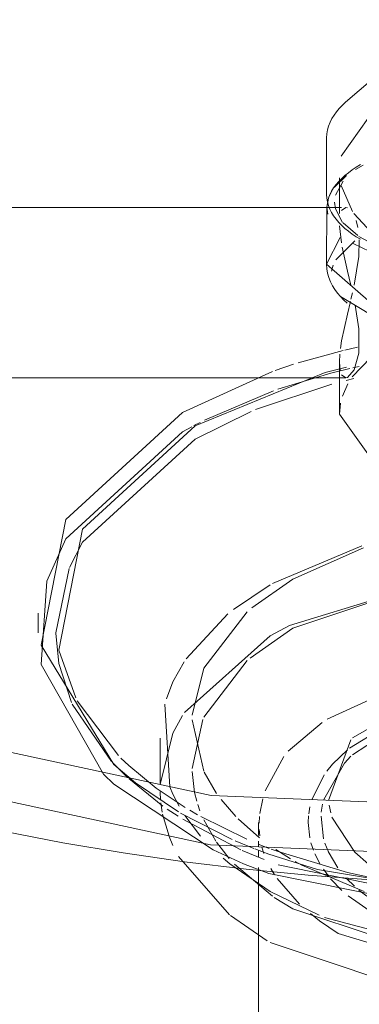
# Model space of a CAD drawing. Header units: inches. Extents: x -332 to 1204, y -60 to 270.
# Tile 48 of 91: x 357.32 to 358.66, y 2 to 5.86. Entities that reach past the tile are written whole.
import ezdxf

# ---------------------------------------------------------------- set-up
doc = ezdxf.new("R2010")
doc.units = ezdxf.units.IN
doc.header["$MEASUREMENT"] = 0
doc.layers.add('P-SANR-FIXT', color=6, linetype='Continuous', lineweight=9)

# ---------------------------------------------------------------- blocks, each defined once
blk = doc.blocks.new('SSG_Safety_Station_Shower_Eyewash_PLA_3_ - Default-V17-WASTE AND VENT RISER DIAGRAM')
at = {"layer": 'P-SANR-FIXT', "color": 254}
for p, q in [((-257.0919, 5.627), (-257.1986, 5.5354)), ((-257.2731, 5.3962), (-257.2731, 5.1741)), ((-257.1299, 5.2895), (-257.1601, 5.2724)), ((-257.2422, 5.1442), (-257.2388, 5.1181)), ((-257.2145, 5.1226), (-259.1277, 5.1226)), ((-257.2719, 5.1252), (-257.2731, 4.9013)), ((-257.2231, 5.1303), (-257.2231, 5.0996)), ((-257.2231, 4.5171), (-257.2231, 4.3124)), ((-257.8378, 4.32), (-257.4855, 4.4808)), ((-259.1991, 4.4559), (-257.1977, 4.4559)), ((-258.4031, 3.5321), (-258.4031, 3.4558)), ((-257.9254, 3.0431), (-257.9254, 2.8616))]:
    blk.add_line(p, q, dxfattribs=at)
at = {"layer": 'P-SANR-FIXT', "color": 10}
for p, q in [((-257.0756, 5.5234), (-257.2161, 5.3246)), ((-257.1567, 5.2809), (-257.1397, 5.2911)), ((-257.2013, 5.2484), (-257.1875, 5.2596)), ((-257.1875, 5.2596), (-257.1726, 5.2704)), ((-257.1726, 5.2704), (-257.1567, 5.2809)), ((-257.1951, 5.2485), (-257.2426, 5.2023)), ((-257.2077, 5.2268), (-257.2386, 5.171)), ((-257.2231, 5.2389), (-257.2231, 5.1303)), ((-257.2507, 5.191), (-257.2645, 5.164)), ((-257.2167, 5.2093), (-257.1716, 5.1078)), ((-257.2388, 5.1181), (-257.2102, 5.0647)), ((-257.2142, 5.1111), (-257.1977, 5.1226)), ((-257.1977, 5.1226), (-257.1917, 5.1214)), ((-257.166, 5.0998), (-257.0967, 5.025)), ((-257.2088, 5.063), (-257.1512, 5.0127)), ((-257.1576, 5.0725), (-257.1502, 5.0448)), ((-257.2152, 4.9845), (-257.2226, 5.051)), ((-257.2196, 5.0051), (-257.2731, 4.9013)), ((-257.162, 4.9923), (-257.237, 4.9181)), ((-257.1463, 5.0094), (-257.0634, 4.9654)), ((-257.247, 4.8974), (-257.2534, 4.8729)), ((-257.1718, 4.7889), (-257.1777, 4.7638)), ((-257.3844, 4.5144), (-257.2084, 4.5624)), ((-257.202, 4.5639), (-257.1519, 4.5752)), ((-257.1726, 4.4592), (-257.0633, 4.5735)), ((-257.221, 4.5486), (-257.2231, 4.5171)), ((-257.2231, 4.5171), (-257.2195, 4.4832)), ((-257.4748, 4.4846), (-257.403, 4.5085)), ((-257.2793, 4.4756), (-257.1955, 4.4974)), ((-257.2571, 4.4739), (-257.1817, 4.4923)), ((-257.1699, 4.495), (-257.1453, 4.5004)), ((-257.7887, 4.267), (-257.2793, 4.4756)), ((-257.4647, 4.4108), (-257.2571, 4.4739)), ((-257.2142, 4.4674), (-257.1977, 4.4559)), ((-257.1966, 4.4455), (-257.1669, 4.4526)), ((-257.7521, 4.289), (-257.4812, 4.4049)), ((-257.552, 4.331), (-257.2531, 4.4311)), ((-257.2113, 4.3832), (-257.1894, 4.4323)), ((-257.7887, 4.2154), (-257.5692, 4.3238)), ((-257.2231, 4.3124), (-257.2187, 4.3557)), ((-257.8378, 4.2438), (-257.8017, 4.2634)), ((-257.7927, 4.2681), (-257.7685, 4.2807)), ((-258.2293, 3.8106), (-257.7887, 4.2154)), ((-258.2803, 3.7114), (-258.2293, 3.8106)), ((-257.4847, 3.6497), (-257.1346, 3.7968)), ((-258.3337, 3.4558), (-258.2816, 3.7081)), ((-257.6383, 3.5476), (-257.494, 3.6444)), ((-257.4185, 3.4844), (-256.8337, 3.6638)), ((-257.824, 3.3531), (-257.6604, 3.5297)), ((-257.7545, 3.3166), (-257.5838, 3.5383)), ((-257.7545, 3.125), (-257.5838, 3.3467)), ((-257.8001, 3.133), (-257.7545, 3.3166)), ((-257.2704, 3.1177), (-256.9573, 3.2604)), ((-257.1713, 3.0444), (-256.8223, 3.2422)), ((-258.1157, 2.9513), (-258.2697, 3.1766)), ((-258.0889, 2.9749), (-258.2499, 3.1887)), ((-257.8876, 2.8517), (-257.9075, 3.1754)), ((-257.8004, 2.9241), (-257.7587, 3.1157)), ((-257.7545, 2.9137), (-257.8004, 3.1151)), ((-257.4234, 2.9913), (-257.2908, 3.1042)), ((-257.1831, 3.004), (-257.0152, 3.1061)), ((-256.9741, 3.1058), (-257.1711, 2.9779)), ((-257.2651, 2.7979), (-257.1784, 3.0366)), ((-258.0528, 2.8883), (-258.1115, 2.9468)), ((-257.514, 2.8361), (-257.4404, 2.9709)), ((-257.2034, 2.9445), (-257.2842, 2.8023)), ((-257.1778, 2.9715), (-257.2034, 2.9445)), ((-257.7907, 2.8301), (-257.8003, 2.9126)), ((-257.704, 2.826), (-257.7525, 2.9094)), ((-257.3303, 2.8041), (-257.2829, 2.8984)), ((-257.9143, 2.7764), (-258.0485, 2.8843)), ((-257.854, 2.7536), (-258.0218, 2.8671)), ((-257.8272, 2.7707), (-257.9404, 2.8469)), ((-257.9236, 2.8), (-257.9253, 2.8329)), ((-257.7821, 2.7958), (-257.7905, 2.8292)), ((-257.9173, 2.7532), (-257.9226, 2.7897)), ((-257.7695, 2.7578), (-257.7781, 2.7824)), ((-257.6288, 2.7351), (-257.6869, 2.8026)), ((-257.5348, 2.747), (-257.5236, 2.805)), ((-257.2887, 2.7841), (-257.2938, 2.7521)), ((-257.2571, 2.7495), (-257.2633, 2.7799)), ((-257.8903, 2.6579), (-257.9156, 2.7443)), ((-257.8553, 2.7367), (-257.8979, 2.765)), ((-257.6433, 2.6459), (-257.8454, 2.7485)), ((-257.7792, 2.7424), (-257.8095, 2.76)), ((-257.343, 2.7467), (-257.3385, 2.7737)), ((-257.6093, 2.6052), (-257.8361, 2.7246)), ((-257.7666, 2.6589), (-257.8283, 2.7395)), ((-257.5858, 2.6465), (-257.7664, 2.7351)), ((-257.7071, 2.639), (-257.7545, 2.7221)), ((-257.5361, 2.6523), (-257.6198, 2.726)), ((-257.5397, 2.7117), (-257.5397, 2.6606)), ((-257.5376, 2.7092), (-257.5361, 2.7357)), ((-257.3451, 2.7117), (-257.3438, 2.7387)), ((-257.339, 2.6523), (-257.3451, 2.7117)), ((-257.295, 2.7369), (-257.2849, 2.6475)), ((-257.1621, 2.5959), (-257.2521, 2.7332)), ((-257.5353, 2.6603), (-257.5373, 2.6847)), ((-257.8752, 2.6223), (-257.89, 2.6571)), ((-257.6869, 2.611), (-257.7046, 2.6355)), ((-257.5585, 2.6107), (-257.6316, 2.6408)), ((-257.4976, 2.6107), (-257.5407, 2.6276)), ((-257.5397, 2.639), (-257.5397, 2.6165)), ((-257.3249, 2.604), (-257.3344, 2.6329)), ((-257.28, 2.6314), (-257.2674, 2.5994)), ((-257.5982, 2.5507), (-257.7173, 2.605)), ((-257.6545, 2.5714), (-257.6869, 2.611)), ((-257.5179, 2.5669), (-257.604, 2.6028)), ((-257.5397, 2.6015), (-257.5397, 2.5759)), ((-257.5189, 2.5909), (-257.5266, 2.6154)), ((-257.414, 2.5697), (-257.4719, 2.606)), ((-257.2983, 2.549), (-257.319, 2.5894)), ((-257.2666, 2.5978), (-257.2294, 2.535)), ((-257.1094, 2.5484), (-257.1621, 2.5959)), ((-257.6531, 2.3498), (-257.8528, 2.5787)), ((-257.6521, 2.5496), (-257.6785, 2.5718)), ((-257.494, 2.4418), (-257.6521, 2.5496)), ((-257.4856, 2.4237), (-257.6339, 2.5488)), ((-257.3697, 2.5448), (-257.3966, 2.5597)), ((-257.5397, 2.5353), (-257.5397, 1.5402)), ((-257.4776, 2.5075), (-257.4919, 2.5314)), ((-256.6897, 2.3889), (-257.463, 2.5463)), ((-257.1264, 2.4411), (-257.3697, 2.5448)), ((-257.2645, 2.5003), (-257.2855, 2.5288)), ((-257.1124, 2.4986), (-257.1919, 2.5166)), ((-257.3788, 2.3917), (-257.4674, 2.4923)), ((-257.2129, 2.4452), (-257.2575, 2.4918)), ((-257.1946, 2.493), (-257.1641, 2.4629)), ((-257.3018, 2.3483), (-257.494, 2.4418)), ((-257.1462, 2.4473), (-257.1151, 2.4229)), ((-257.4056, 2.3733), (-257.4783, 2.4187)), ((-257.0897, 2.3557), (-257.1891, 2.4244)), ((-256.8013, 2.1718), (-257.4056, 2.3733)), ((-257.3009, 2.327), (-257.3368, 2.3551)), ((-257.506, 2.2481), (-257.6502, 2.3474)), ((-257.2273, 2.2763), (-257.3009, 2.327)), ((-256.8571, 2.2254), (-257.2819, 2.3403)), ((-256.6649, 2.1059), (-257.2273, 2.2763))]:
    blk.add_line(p, q, dxfattribs=at)
at = {"layer": 'P-SANR-FIXT', "color": 254}
for points in [[(-258.5404, 2.6784, 0), (-258.3065, 2.6328, 0), (-258.0697, 2.5927, 0), (-257.8304, 2.5581, 0), (-257.5889, 2.5291, 0), (-257.3456, 2.5056, 0), (-257.101, 2.4878, 0), (-256.8553, 2.4757, 0), (-256.609, 2.4692, 0), (-256.3624, 2.4685, 0), (-256.116, 2.4734, 0), (-255.8701, 2.484, 0), (-255.6252, 2.5003, 0), (-255.3815, 2.5222, 0), (-255.1395, 2.5497, 0), (-254.8995, 2.5828, 0), (-254.662, 2.6215, 0), (-254.4273, 2.6656, 0)], [(-252.2197, 8.6393, 0), (-251.1986, 7.8518, 0), (-250.6032, 6.9301, 0), (-250.4816, 5.9489, 0), (-250.8438, 4.9877, 0), (-251.6604, 4.1243, 0), (-252.8651, 3.4288, 0), (-254.3605, 2.9573, 0), (-256.0254, 2.7482, 0), (-257.7249, 2.8184, 0), (-259.3213, 3.1622, 0), (-260.6852, 3.7517, 0)], [(-257.2731, 5.3962, 0), (-257.2722, 5.4119, 0), (-257.2697, 5.4273, 0), (-257.2655, 5.4425, 0), (-257.2598, 5.4573, 0), (-257.2526, 5.4715, 0), (-257.2441, 5.4853, 0), (-257.2344, 5.4986, 0), (-257.2235, 5.5113, 0), (-257.2115, 5.5236, 0), (-257.1986, 5.5354, 0)], [(-257.266, 5.1599, 0), (-257.2605, 5.1736, 0), (-257.2537, 5.1871, 0), (-257.2456, 5.2001, 0), (-257.2363, 5.2127, 0)], [(-257.2731, 5.1741, 0), (-257.2723, 5.1594, 0), (-257.2699, 5.1449, 0), (-257.2659, 5.1306, 0), (-257.2605, 5.1167, 0), (-257.2537, 5.1031, 0), (-257.2456, 5.0899, 0), (-257.2362, 5.0772, 0), (-257.2257, 5.0648, 0), (-257.214, 5.0529, 0), (-257.2013, 5.0413, 0), (-257.1874, 5.0301, 0), (-257.1726, 5.0192, 0), (-257.1567, 5.0086, 0), (-257.1398, 4.9984, 0)], [(-257.266, 5.1599, 0), (-257.2719, 5.1246, 0), (-257.2683, 5.0971, 0)], [(-257.1692, 4.9825, 0), (-257.0379, 4.9197, 0), (-256.7403, 4.8516, 0)], [(-257.2731, 4.9013, 0), (-257.2731, 4.9008, 0), (-257.0388, 4.6956, 0), (-256.4731, 4.6106, 0)], [(-257.2731, 4.9008, 0), (-257.2721, 4.8831, 0), (-257.2693, 4.8657, 0), (-257.2646, 4.8487, 0), (-257.2582, 4.8323, 0), (-257.2503, 4.8166, 0), (-257.2411, 4.8016, 0), (-257.2306, 4.7873, 0), (-257.219, 4.7737, 0), (-257.2064, 4.7608, 0), (-257.1927, 4.7484, 0), (-257.1923, 4.748, 0)], [(-257.2184, 4.7737, 0), (-257.0255, 4.6583, 0), (-256.9071, 4.6231, 0)], [(-257.1977, 4.4559, 0), (-257.1917, 4.4571, 0), (-257.1655, 4.4861, 0), (-257.1475, 4.5519, 0), (-257.1475, 4.6476, 0), (-257.1618, 4.7406, 0)], [(-258.0218, 2.8671, 0), (-258.1073, 2.9392, 0), (-258.391, 3.4073, 0), (-258.2948, 3.9001, 0), (-257.8378, 4.32, 0)], [(-256.8245, 3.9335, 0), (-257.0034, 4.0062, 0), (-257.2231, 4.3124, 0)], [(-258.1475, 2.9019, 0), (-258.391, 3.3311, 0), (-258.3696, 3.6582, 0)]]:
    blk.add_polyline3d(points, dxfattribs=at)
at = {"layer": 'P-SANR-FIXT', "color": 10}
for points in [[(-257.2363, 5.2127, 0), (-257.2257, 5.225, 0), (-257.2141, 5.2369, 0), (-257.2013, 5.2484, 0)], [(-257.1454, 4.9961, 0), (-257.1475, 4.9308, 0), (-257.1655, 4.8189, 0)], [(-257.1788, 4.8188, 0), (-257.1917, 4.8735, 0), (-257.2123, 4.9674, 0)], [(-257.18, 4.7546, 0), (-257.1917, 4.7049, 0), (-257.2142, 4.6003, 0), (-257.2185, 4.5706, 0)], [(-258.2562, 3.2007, 0), (-258.322, 3.3872, 0), (-258.2293, 3.8622, 0), (-257.7887, 4.267, 0)], [(-258.3696, 3.6582, 0), (-258.2948, 3.8239, 0), (-257.8378, 4.2438, 0)], [(-251.7956, 3.8246, 0), (-252.8559, 3.2362, 0), (-254.3552, 2.7636, 0), (-256.0243, 2.5539, 0), (-257.7281, 2.6243, 0), (-259.3286, 2.9689, 0), (-260.6961, 3.56, 0)], [(-257.5664, 3.5534, 0), (-257.4056, 3.6654, 0), (-257.1284, 3.7884, 0)], [(-257.5729, 3.3562, 0), (-257.4056, 3.4739, 0), (-256.8013, 3.6753, 0)], [(-257.8301, 3.1434, 0), (-257.494, 3.4437, 0), (-257.4185, 3.4844, 0)], [(-258.2722, 3.182, 0), (-258.322, 3.3355, 0), (-258.3337, 3.4545, 0)], [(-257.901, 3.1973, 0), (-257.8752, 3.2632, 0), (-257.8313, 3.3422, 0)], [(-257.9251, 2.8609, 0), (-257.8752, 3.0625, 0), (-257.8376, 3.1317, 0)], [(-257.2717, 2.9138, 0), (-257.2501, 2.9403, 0), (-257.1911, 2.9974, 0)], [(-257.9404, 2.8469, 0), (-258.0485, 2.9359, 0), (-258.079, 2.9649, 0)], [(-257.7173, 2.605, 0), (-258.1073, 2.863, 0), (-258.1475, 2.9019, 0)], [(-257.8509, 2.7759, 0), (-257.8752, 2.823, 0), (-257.8876, 2.8517, 0)], [(-257.3092, 2.5277, 0), (-257.4999, 2.5885, 0), (-257.5549, 2.6092, 0)], [(-257.1919, 2.5166, 0), (-257.463, 2.5979, 0), (-257.4905, 2.608, 0)], [(-255.4857, 2.4994, 0), (-255.8356, 2.404, 0), (-256.6892, 2.3485, 0), (-257.4999, 2.5123, 0), (-257.5982, 2.5507, 0)], [(-255.7805, 2.492, 0), (-255.8356, 2.4803, 0), (-256.6892, 2.4248, 0), (-257.3092, 2.5277, 0)], [(-255.4109, 2.241, 0), (-256.0712, 2.0209, 0), (-256.8337, 2.0209, 0), (-257.494, 2.241, 0)]]:
    blk.add_polyline3d(points, dxfattribs=at)

msp = doc.modelspace()

# ---------------------------------------------------------------- block references
at = {"layer": 'P-SANR-FIXT', "color": 10}
msp.add_blockref('SSG_Safety_Station_Shower_Eyewash_PLA_3_ - Default-V17-WASTE AND VENT RISER DIAGRAM', (615.8002, 0), dxfattribs=at)

doc.saveas('drawing.dxf')
